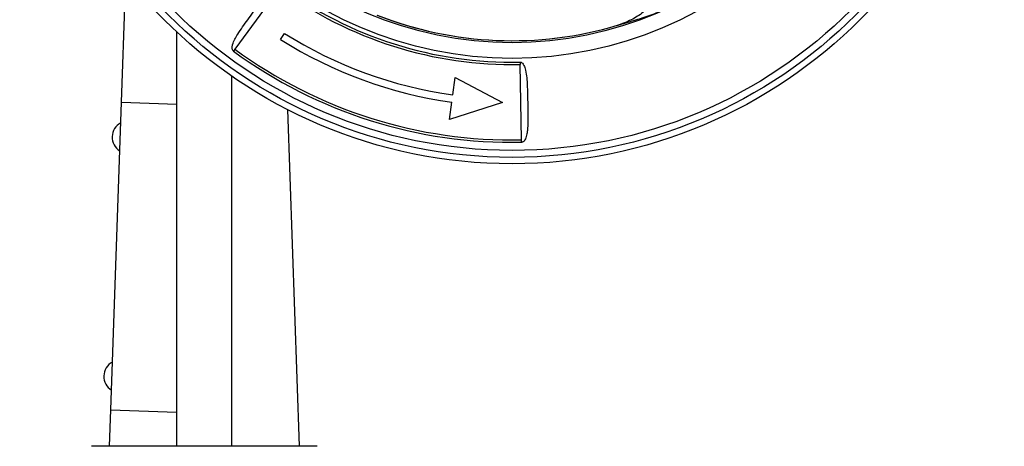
# Model space of a CAD drawing. Header units: millimetres. Extents: x 249 to 1195, y -3 to 820.
# Tile 6 of 28: x 601 to 745, y 369 to 432. Entities that reach past the tile are written whole.
import ezdxf

# ---------------------------------------------------------------- set-up
doc = ezdxf.new("R2010")
doc.units = ezdxf.units.MM

msp = doc.modelspace()

# ---------------------------------------------------------------- linework, layer by layer
at = {"color": 7, "linetype": 'Continuous', "lineweight": 25}
for p, q in [((615.9, 419.69), (616.55, 438.02)), ((638.99, 436.35), (632.47, 427.47)), ((624.01, 369.39), (624.01, 429.94)), ((639.15, 428.86), (639.73, 429.77)), ((632.47, 427.47), (632.26, 427.19)), ((632.53, 427.58), (632.58, 427.63)), ((674.18, 425.57), (674.19, 425.22)), ((674.42, 414.2), (674.19, 425.22)), ((632.01, 369.39), (632.01, 423.51)), ((664.36, 420.77), (664.71, 423.3)), ((664.71, 423.3), (671.63, 419.65)), ((614.33, 374.72), (615.9, 419.69)), ((615.9, 419.69), (624.01, 419.4)), ((663.86, 417.19), (664.21, 419.71)), ((671.63, 419.65), (663.86, 417.19)), ((640.15, 418.63), (641.87, 369.39)), ((674.42, 413.85), (674.42, 414.2)), ((614.14, 369.39), (614.33, 374.72)), ((614.33, 374.72), (623.93, 374.38)), ((644.51, 369.39), (611.51, 369.39))]:
    msp.add_line(p, q, dxfattribs=at)
for radius in [72, 71.06, 70.05, 56.58, 54.29]:
    msp.add_circle((673.01, 482.7), radius, dxfattribs=at)
for centre, radius, start, end in [((673.01, 482.7), 57.49, 233.72, 271.18), ((673.01, 482.7), 57.14, 233.72, 271.18), ((673.01, 482.7), 54, 248.5265, 286.5825), ((673.01, 482.7), 54, 248.5858, 286.5825), ((673.01, 482.7), 54, 286.5825, 286.9787), ((673.01, 482.7), 62.53, 237.84, 262.05), ((673.01, 482.7), 63.6, 237.84, 262.05), ((673.01, 482.7), 68.86, 233.72, 271.18), ((673.01, 482.7), 68.51, 233.72, 271.18), ((616.92, 414.56), 2.4, 117.9784, 177.4007), ((616.93, 414.61), 2.4, 178.5902, 238.0125), ((615.7, 379.58), 2.4, 117.9784, 177.4007), ((615.7, 379.63), 2.4, 178.5902, 238.0125)]:
    msp.add_arc(centre, radius, start, end, dxfattribs=at)
for points, knots in [([(695.89, 447.47), (696.07, 447.05), (696.42, 446.22), (696.77, 444.87), (696.96, 443.58), (697.01, 442.36), (696.95, 441.22), (696.71, 439.65), (696.27, 438.21), (695.67, 436.94), (695.23, 436.17), (694.58, 435.19), (693.61, 434.03), (692.18, 432.77), (690.45, 431.67), (689.1, 431.19), (688.42, 430.94)], [0, 0, 0, 0, 0.073089, 0.145198, 0.216509, 0.272109, 0.32828, 0.385104, 0.503177, 0.544302, 0.586309, 0.629217, 0.7119, 0.799149, 0.897896, 1, 1, 1, 1]), ([(632.26, 427.19), (632.23, 427.22), (632.16, 427.28), (632.09, 427.43), (632.06, 427.72), (632.22, 428.51), (633.01, 429.9), (634.39, 431.78), (635.71, 433.59), (636.72, 434.91), (637.36, 435.65), (637.88, 436.16), (638.3, 436.49), (638.66, 436.67), (638.89, 436.72), (639.04, 436.71), (639.14, 436.68), (639.18, 436.65), (639.2, 436.64)], [0, 0, 0, 0, 0.010343, 0.020668, 0.040022, 0.080672, 0.219631, 0.427405, 0.640881, 0.750547, 0.825824, 0.878123, 0.93067, 0.958469, 0.977053, 0.988661, 0.994229, 1, 1, 1, 1]), ([(688.42, 430.94), (688.74, 431.04), (690.14, 431.47), (692.28, 432.04), (694.17, 432.8), (694.95, 433.11)], [0, 0, 0, 0, 0.14725, 0.647368, 1, 1, 1, 1]), ([(674.18, 425.57), (674.22, 425.57), (674.28, 425.57), (674.41, 425.51), (674.58, 425.37), (674.75, 425.1), (674.89, 424.75), (675.06, 424.15), (675.18, 423.28), (675.24, 422.17), (675.28, 420.99), (675.3, 419.77), (675.33, 418.6), (675.34, 417.56), (675.34, 416.64), (675.29, 415.81), (675.21, 415.16), (675.1, 414.69), (674.97, 414.34), (674.82, 414.07), (674.65, 413.92), (674.52, 413.86), (674.46, 413.85), (674.42, 413.85)], [0, 0, 0, 0, 0.007919, 0.0159, 0.031775, 0.063371, 0.092233, 0.126322, 0.218503, 0.306399, 0.393285, 0.500656, 0.595661, 0.671892, 0.748898, 0.817885, 0.874478, 0.908455, 0.937224, 0.968584, 0.984252, 0.992153, 1, 1, 1, 1])]:
    msp.add_open_spline(points, degree=3, knots=knots, dxfattribs=at)

doc.saveas('drawing.dxf')
